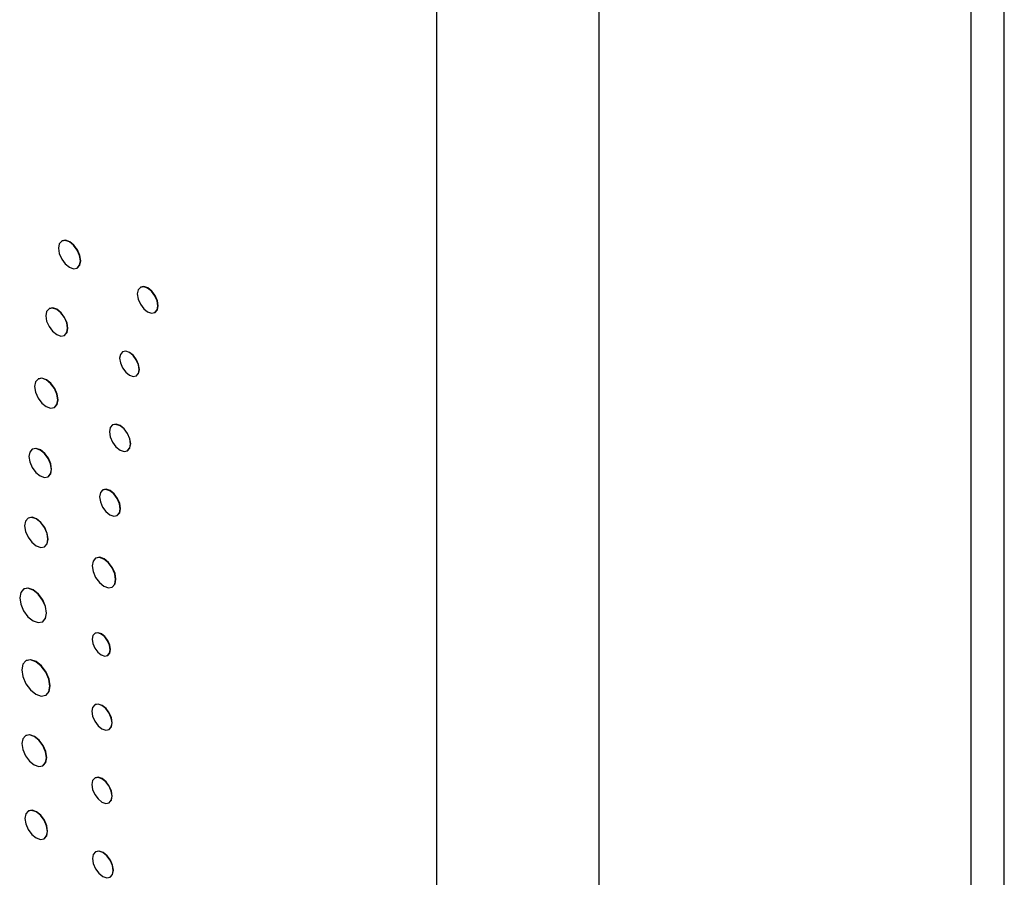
# Model space of a CAD drawing. Header units: inches. Extents: x 6.4 to 30, y 4.1 to 18.2.
# Tile 28 of 34: x 28.1 to 29.5, y 10.7 to 12. Entities that reach past the tile are written whole.
import ezdxf

# ---------------------------------------------------------------- set-up
doc = ezdxf.new("R2010")
doc.units = ezdxf.units.IN
doc.header["$LTSCALE"] = 2
doc.header["$MEASUREMENT"] = 0

msp = doc.modelspace()

# ---------------------------------------------------------------- linework, layer by layer
at = {"color": 7, "linetype": 'Continuous', "lineweight": 25}
for p, q in [((29.5112, 9.5785), (29.5112, 12.6242)), ((29.4615, 12.5548), (29.4615, 9.5083)), ((28.6695, 12.2364), (28.6695, 9.1899)), ((28.9099, 12.2364), (28.9099, 9.1899)), ((28.1141, 11.6293), (28.1138, 11.629)), ((28.1368, 11.5891), (28.1372, 11.5893)), ((28.2308, 11.5606), (28.2304, 11.5604)), ((28.0954, 11.529), (28.095, 11.5288)), ((28.252, 11.5231), (28.2524, 11.5233)), ((28.1178, 11.4893), (28.1182, 11.4895)), ((28.2043, 11.4649), (28.204, 11.4647)), ((28.079, 11.4247), (28.0787, 11.4245)), ((28.2244, 11.4293), (28.2248, 11.4295)), ((28.103, 11.3824), (28.1034, 11.3826)), ((28.1896, 11.3566), (28.1893, 11.3564)), ((28.0706, 11.3206), (28.0702, 11.3204)), ((28.2113, 11.3183), (28.2116, 11.3185)), ((28.0937, 11.2797), (28.094, 11.2799)), ((28.1748, 11.2602), (28.1744, 11.26)), ((28.0643, 11.2185), (28.0639, 11.2183)), ((28.1962, 11.2223), (28.1965, 11.2225)), ((28.0884, 11.1759), (28.0887, 11.1761)), ((28.1644, 11.1591), (28.1641, 11.1589)), ((28.0577, 11.1133), (28.0573, 11.1131)), ((28.1887, 11.1161), (28.1891, 11.1163)), ((28.0853, 11.0646), (28.0857, 11.0648)), ((28.1633, 11.0477), (28.163, 11.0475)), ((28.0611, 11.0071), (28.0608, 11.0069)), ((28.1819, 11.0146), (28.1823, 11.0148)), ((28.0903, 10.9558), (28.0906, 10.956)), ((28.1632, 10.9418), (28.1629, 10.9415)), ((28.184, 10.9049), (28.1844, 10.9051)), ((28.0606, 10.896), (28.0603, 10.8958)), ((28.086, 10.8513), (28.0863, 10.8515)), ((28.1632, 10.8331), (28.1629, 10.8329)), ((28.184, 10.7963), (28.1844, 10.7965)), ((28.0645, 10.7842), (28.0641, 10.784)), ((28.0878, 10.7431), (28.0881, 10.7433)), ((28.1644, 10.7237), (28.164, 10.7235)), ((28.1856, 10.6861), (28.186, 10.6863))]:
    msp.add_line(p, q, dxfattribs=at)
at = {"color": 7, "linetype": 'Continuous', "lineweight": 25, "flags": 128}
for points in [[(28.1416, 11.5997), (28.1404, 11.6076), (28.1368, 11.6157), (28.1315, 11.6229), (28.1253, 11.6279), (28.1191, 11.6301), (28.1138, 11.629), (28.1102, 11.625), (28.109, 11.6185), (28.1102, 11.6106), (28.1138, 11.6024), (28.1191, 11.5953), (28.1253, 11.5902), (28.1315, 11.5881), (28.1368, 11.5891), (28.1404, 11.5932), (28.1416, 11.5997)], [(28.1372, 11.5893), (28.1372, 11.5893), (28.1407, 11.5934), (28.142, 11.5999), (28.1407, 11.6078), (28.1372, 11.6159), (28.1319, 11.6231), (28.1257, 11.6281), (28.1194, 11.6303), (28.1141, 11.6293)], [(28.2565, 11.5329), (28.2553, 11.5404), (28.252, 11.548), (28.2471, 11.5547), (28.2412, 11.5594), (28.2354, 11.5614), (28.2304, 11.5604), (28.2271, 11.5566), (28.2259, 11.5506), (28.2271, 11.5431), (28.2304, 11.5355), (28.2354, 11.5288), (28.2412, 11.5241), (28.2471, 11.5221), (28.252, 11.5231), (28.2553, 11.5269), (28.2565, 11.5329)], [(28.2524, 11.5233), (28.2524, 11.5233), (28.2557, 11.5271), (28.2568, 11.5331), (28.2557, 11.5406), (28.2524, 11.5482), (28.2474, 11.5549), (28.2416, 11.5596), (28.2357, 11.5616), (28.2308, 11.5606)], [(28.1225, 11.4998), (28.1213, 11.5076), (28.1178, 11.5157), (28.1126, 11.5227), (28.1064, 11.5277), (28.1002, 11.5298), (28.095, 11.5288), (28.0915, 11.5248), (28.0903, 11.5184), (28.0915, 11.5105), (28.095, 11.5025), (28.1002, 11.4954), (28.1064, 11.4904), (28.1126, 11.4883), (28.1178, 11.4893), (28.1213, 11.4933), (28.1225, 11.4998)], [(28.1182, 11.4895), (28.1182, 11.4895), (28.1217, 11.4935), (28.1229, 11.5), (28.1217, 11.5078), (28.1182, 11.5159), (28.1129, 11.5229), (28.1068, 11.5279), (28.1006, 11.53), (28.0954, 11.529)], [(28.2286, 11.4387), (28.2275, 11.4457), (28.2244, 11.4529), (28.2197, 11.4592), (28.2142, 11.4637), (28.2087, 11.4656), (28.204, 11.4647), (28.2008, 11.4611), (28.1997, 11.4553), (28.2008, 11.4483), (28.204, 11.4411), (28.2087, 11.4348), (28.2142, 11.4303), (28.2197, 11.4284), (28.2244, 11.4293), (28.2275, 11.4329), (28.2286, 11.4387)], [(28.2248, 11.4295), (28.2248, 11.4295), (28.2279, 11.4331), (28.229, 11.4389), (28.2279, 11.4459), (28.2248, 11.4531), (28.2201, 11.4594), (28.2145, 11.4639), (28.209, 11.4658), (28.2043, 11.4649)], [(28.108, 11.3935), (28.1067, 11.4019), (28.103, 11.4105), (28.0974, 11.418), (28.0908, 11.4233), (28.0843, 11.4256), (28.0787, 11.4245), (28.075, 11.4202), (28.0737, 11.4134), (28.075, 11.405), (28.0787, 11.3964), (28.0843, 11.3889), (28.0908, 11.3836), (28.0974, 11.3813), (28.103, 11.3824), (28.1067, 11.3867), (28.108, 11.3935)], [(28.1034, 11.3826), (28.1034, 11.3826), (28.1071, 11.3869), (28.1084, 11.3937), (28.1071, 11.4021), (28.1034, 11.4107), (28.0978, 11.4182), (28.0912, 11.4235), (28.0846, 11.4258), (28.079, 11.4247)], [(28.2158, 11.3283), (28.2146, 11.3359), (28.2113, 11.3437), (28.2062, 11.3505), (28.2003, 11.3553), (28.1943, 11.3573), (28.1893, 11.3564), (28.1859, 11.3525), (28.1847, 11.3463), (28.1859, 11.3387), (28.1893, 11.331), (28.1943, 11.3242), (28.2003, 11.3193), (28.2062, 11.3173), (28.2113, 11.3183), (28.2146, 11.3221), (28.2158, 11.3283)], [(28.2116, 11.3185), (28.2116, 11.3185), (28.215, 11.3223), (28.2162, 11.3285), (28.215, 11.3361), (28.2116, 11.3439), (28.2066, 11.3507), (28.2006, 11.3555), (28.1947, 11.3575), (28.1896, 11.3566)], [(28.0986, 11.2905), (28.0973, 11.2986), (28.0937, 11.3069), (28.0883, 11.3141), (28.0819, 11.3193), (28.0756, 11.3215), (28.0702, 11.3204), (28.0666, 11.3163), (28.0653, 11.3097), (28.0666, 11.3016), (28.0702, 11.2933), (28.0756, 11.286), (28.0819, 11.2809), (28.0883, 11.2787), (28.0937, 11.2797), (28.0973, 11.2839), (28.0986, 11.2905)], [(28.094, 11.2799), (28.094, 11.2799), (28.0976, 11.2841), (28.0989, 11.2907), (28.0976, 11.2988), (28.094, 11.3071), (28.0887, 11.3143), (28.0823, 11.3195), (28.0759, 11.3217), (28.0706, 11.3206)], [(28.2007, 11.2322), (28.1995, 11.2397), (28.1962, 11.2474), (28.1912, 11.2541), (28.1853, 11.2589), (28.1794, 11.2609), (28.1744, 11.26), (28.1711, 11.2561), (28.1699, 11.25), (28.1711, 11.2425), (28.1744, 11.2348), (28.1794, 11.2281), (28.1853, 11.2233), (28.1912, 11.2213), (28.1962, 11.2223), (28.1995, 11.2261), (28.2007, 11.2322)], [(28.1965, 11.2225), (28.1965, 11.2225), (28.1999, 11.2263), (28.201, 11.2324), (28.1999, 11.2399), (28.1965, 11.2476), (28.1915, 11.2543), (28.1856, 11.2591), (28.1798, 11.2611), (28.1748, 11.2602)], [(28.0934, 11.1871), (28.0921, 11.1955), (28.0884, 11.2042), (28.0828, 11.2117), (28.0761, 11.2171), (28.0695, 11.2194), (28.0639, 11.2183), (28.0602, 11.214), (28.0588, 11.2071), (28.0602, 11.1987), (28.0639, 11.19), (28.0695, 11.1825), (28.0761, 11.1771), (28.0828, 11.1748), (28.0884, 11.1759), (28.0921, 11.1802), (28.0934, 11.1871)], [(28.0887, 11.1761), (28.0887, 11.1761), (28.0925, 11.1804), (28.0938, 11.1873), (28.0925, 11.1957), (28.0887, 11.2044), (28.0831, 11.212), (28.0765, 11.2173), (28.0699, 11.2196), (28.0643, 11.2185)], [(28.1938, 11.1274), (28.1925, 11.1359), (28.1887, 11.1446), (28.1831, 11.1522), (28.1764, 11.1576), (28.1697, 11.16), (28.1641, 11.1589), (28.1603, 11.1545), (28.1589, 11.1476), (28.1603, 11.1391), (28.1641, 11.1304), (28.1697, 11.1227), (28.1764, 11.1173), (28.1831, 11.115), (28.1887, 11.1161), (28.1925, 11.1205), (28.1938, 11.1274)], [(28.1891, 11.1163), (28.1891, 11.1163), (28.1929, 11.1207), (28.1942, 11.1276), (28.1929, 11.1361), (28.1891, 11.1448), (28.1834, 11.1525), (28.1767, 11.1578), (28.1701, 11.1602), (28.1644, 11.1591)], [(28.0911, 11.0774), (28.0896, 11.0871), (28.0853, 11.0969), (28.0789, 11.1056), (28.0713, 11.1117), (28.0637, 11.1143), (28.0573, 11.1131), (28.053, 11.1082), (28.0515, 11.1003), (28.053, 11.0907), (28.0573, 11.0808), (28.0637, 11.0721), (28.0713, 11.066), (28.0789, 11.0634), (28.0853, 11.0646), (28.0896, 11.0696), (28.0911, 11.0774)], [(28.0857, 11.0648), (28.0857, 11.0648), (28.09, 11.0698), (28.0915, 11.0776), (28.09, 11.0873), (28.0857, 11.0971), (28.0792, 11.1058), (28.0717, 11.1119), (28.0641, 11.1145), (28.0577, 11.1133)], [(28.1859, 11.0233), (28.1848, 11.0298), (28.1819, 11.0365), (28.1776, 11.0424), (28.1724, 11.0465), (28.1673, 11.0483), (28.163, 11.0475), (28.16, 11.0441), (28.159, 11.0388), (28.16, 11.0323), (28.163, 11.0256), (28.1673, 11.0197), (28.1724, 11.0156), (28.1776, 11.0138), (28.1819, 11.0146), (28.1848, 11.018), (28.1859, 11.0233)], [(28.1823, 11.0148), (28.1823, 11.0148), (28.1852, 11.0182), (28.1862, 11.0235), (28.1852, 11.03), (28.1823, 11.0367), (28.1779, 11.0426), (28.1728, 11.0468), (28.1677, 11.0485), (28.1633, 11.0477)], [(28.0964, 10.9693), (28.0948, 10.9795), (28.0903, 10.9899), (28.0835, 10.999), (28.0755, 11.0055), (28.0675, 11.0082), (28.0608, 11.0069), (28.0562, 11.0017), (28.0547, 10.9934), (28.0562, 10.9833), (28.0608, 10.9728), (28.0675, 10.9637), (28.0755, 10.9573), (28.0835, 10.9545), (28.0903, 10.9558), (28.0948, 10.961), (28.0964, 10.9693)], [(28.0906, 10.956), (28.0906, 10.956), (28.0952, 10.9612), (28.0967, 10.9695), (28.0952, 10.9797), (28.0906, 10.9901), (28.0839, 10.9992), (28.0759, 11.0057), (28.0679, 11.0084), (28.0611, 11.0071)], [(28.1884, 10.9146), (28.1873, 10.9219), (28.184, 10.9293), (28.1792, 10.9359), (28.1735, 10.9405), (28.1677, 10.9425), (28.1629, 10.9415), (28.1596, 10.9378), (28.1585, 10.9319), (28.1596, 10.9246), (28.1629, 10.9171), (28.1677, 10.9106), (28.1735, 10.906), (28.1792, 10.904), (28.184, 10.9049), (28.1873, 10.9087), (28.1884, 10.9146)], [(28.1844, 10.9051), (28.1844, 10.9051), (28.1876, 10.9089), (28.1888, 10.9148), (28.1876, 10.9221), (28.1844, 10.9295), (28.1795, 10.9361), (28.1738, 10.9407), (28.1681, 10.9427), (28.1632, 10.9418)], [(28.0913, 10.863), (28.0899, 10.8719), (28.086, 10.881), (28.0801, 10.8889), (28.0731, 10.8946), (28.0662, 10.897), (28.0603, 10.8958), (28.0563, 10.8913), (28.0549, 10.8841), (28.0563, 10.8752), (28.0603, 10.8661), (28.0662, 10.8582), (28.0731, 10.8525), (28.0801, 10.8501), (28.086, 10.8513), (28.0899, 10.8558), (28.0913, 10.863)], [(28.0863, 10.8515), (28.0864, 10.8515), (28.0903, 10.856), (28.0917, 10.8633), (28.0903, 10.8721), (28.0864, 10.8812), (28.0804, 10.8891), (28.0735, 10.8948), (28.0665, 10.8972), (28.0606, 10.896)], [(28.1884, 10.806), (28.1873, 10.8133), (28.184, 10.8207), (28.1792, 10.8273), (28.1735, 10.8319), (28.1677, 10.8339), (28.1629, 10.8329), (28.1596, 10.8292), (28.1585, 10.8233), (28.1596, 10.816), (28.1629, 10.8085), (28.1677, 10.802), (28.1735, 10.7974), (28.1792, 10.7954), (28.184, 10.7963), (28.1873, 10.8), (28.1884, 10.806)], [(28.1844, 10.7965), (28.1844, 10.7965), (28.1876, 10.8002), (28.1888, 10.8062), (28.1876, 10.8135), (28.1844, 10.8209), (28.1795, 10.8275), (28.1738, 10.8321), (28.1681, 10.8341), (28.1632, 10.8331)], [(28.0927, 10.7539), (28.0914, 10.762), (28.0878, 10.7704), (28.0823, 10.7777), (28.0759, 10.7828), (28.0696, 10.7851), (28.0641, 10.784), (28.0605, 10.7798), (28.0592, 10.7732), (28.0605, 10.7651), (28.0641, 10.7567), (28.0696, 10.7494), (28.0759, 10.7442), (28.0823, 10.742), (28.0878, 10.7431), (28.0914, 10.7472), (28.0927, 10.7539)], [(28.0881, 10.7433), (28.0881, 10.7433), (28.0917, 10.7474), (28.093, 10.7541), (28.0917, 10.7622), (28.0881, 10.7706), (28.0827, 10.7779), (28.0763, 10.783), (28.0699, 10.7853), (28.0645, 10.7842)], [(28.1901, 10.696), (28.1889, 10.7034), (28.1856, 10.7111), (28.1807, 10.7177), (28.1748, 10.7225), (28.169, 10.7245), (28.164, 10.7235), (28.1607, 10.7197), (28.1596, 10.7136), (28.1607, 10.7062), (28.164, 10.6986), (28.169, 10.6919), (28.1748, 10.6872), (28.1807, 10.6852), (28.1856, 10.6861), (28.1889, 10.6899), (28.1901, 10.696)], [(28.186, 10.6863), (28.186, 10.6863), (28.1893, 10.6902), (28.1904, 10.6962), (28.1893, 10.7036), (28.186, 10.7113), (28.181, 10.7179), (28.1752, 10.7227), (28.1693, 10.7247), (28.1644, 10.7237)]]:
    msp.add_lwpolyline(points, dxfattribs=at)

doc.saveas('drawing.dxf')
